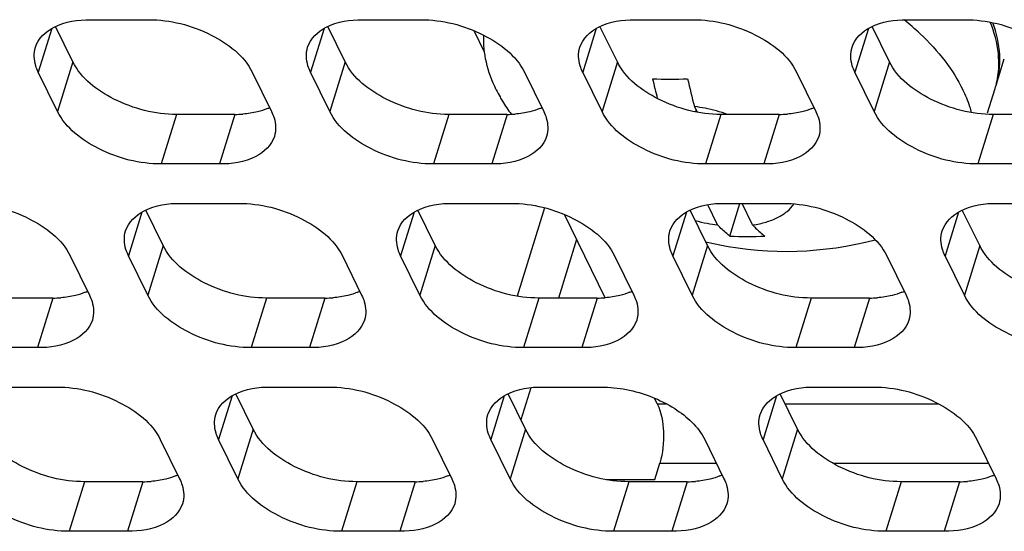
# Model space of a CAD drawing. Header units: millimetres. Extents: x 0 to 420, y 0 to 297.
# Tile 96 of 180: x 161.34 to 168.34, y 136.55 to 140.18. Entities that reach past the tile are written whole.
import ezdxf

# ---------------------------------------------------------------- set-up
doc = ezdxf.new("R2010")
doc.units = ezdxf.units.MM
doc.header["$LTSCALE"] = 23.1
doc.layers.get('0').update_dxf_attribs({"linetype": 'CONTINUOUS'})
doc.layers.add('ASSI', color=7, linetype='CONTINUOUS')

msp = doc.modelspace()

# ---------------------------------------------------------------- linework, layer by layer
at = {"color": 7, "linetype": 'CONTINUOUS'}
for p, q in [((168.283012, 139.716299), (168.341108, 139.904297)), ((168.222542, 139.520618), (168.27575, 139.692799)), ((166.139873, 139.563875), (166.158966, 139.524967)), ((166.148956, 139.526627), (166.152509, 139.538125)), ((166.304009, 138.722632), (166.233608, 138.866094)), ((166.390587, 138.643515), (166.46256, 138.87642)), ((166.552695, 138.722632), (166.477227, 138.87642))]:
    msp.add_line(p, q, dxfattribs=at)
for centre, radius, start, end in [((166.340376, 138.59874), 2.041334, 46.6173543, 50.8201354), ((169.88833, 140.668703), 4.147059, 192.6231783, 194.616938), ((165.965855, 142.203791), 2.444543, 267.0843551, 272.9156449), ((170.130824, 140.667902), 4.140842, 192.63109, 195.463182), ((167.709849, 139.867595), 0.592282, 345.2185076, 346.7911543), ((165.698749, 140.158851), 1.078031, 206.1493721, 209.2061116), ((167.711567, 139.867133), 0.590503, 342.8262507, 343.8304979), ((167.719301, 139.890526), 0.590021, 341.4386817, 342.8308622), ((167.711056, 139.86728), 0.591034, 343.8306634, 345.2182412), ((165.997995, 138.442316), 1.130497, 78.940236, 82.7903386), ((165.986344, 138.381477), 1.192441, 70.9725792, 78.9515983), ((166.456053, 139.898011), 1.185269, 254.7582642, 258.9569941), ((166.447735, 139.855686), 1.142134, 258.9598563, 262.7707183), ((166.790268, 140.982357), 2.447105, 258.6524262, 284.9678534), ((166.51493, 141.123337), 2.482938, 267.1294794, 272.8705206), ((166.790541, 140.983603), 2.448381, 256.4965433, 258.6519075)]:
    msp.add_arc(centre, radius, start, end, dxfattribs=at)
for points, knots in [([(168.286461, 139.732258), (168.302497, 139.80058), (168.3099, 139.950132), (168.270068, 140.093366), (168.241081, 140.163943)], [0, 0, 0, 0, 0.4791126, 1, 1, 1, 1]), ([(168.283029, 139.716356), (168.293609, 139.750599), (168.308646, 139.821974), (168.31302, 139.972968), (168.286446, 140.086942), (168.259113, 140.159994)], [0, 0, 0, 0, 0.23821344, 0.48157279, 1, 1, 1, 1]), ([(167.742502, 140.082347), (167.806482, 140.021738), (167.920605, 139.897703), (168.011766, 139.755296), (168.046876, 139.683749)], [0, 0, 0, 0, 0.52512024, 1, 1, 1, 1]), ([(164.731057, 139.683749), (164.700455, 139.746108), (164.653394, 139.871936), (164.639995, 140.00633), (164.643422, 140.069826)], [0, 0, 0, 0, 0.52207888, 1, 1, 1, 1]), ([(168.108724, 139.52241), (168.105018, 139.535894), (168.088311, 139.59108), (168.066111, 139.644554), (168.046876, 139.683749)], [0, 0, 0, 0, 0.24259359, 1, 1, 1, 1]), ([(164.757768, 139.632823), (164.763567, 139.622437), (164.787995, 139.580257), (164.815009, 139.539588), (164.836616, 139.509744)], [0, 0, 0, 0, 0.24404455, 1, 1, 1, 1]), ([(166.552695, 138.722632), (166.584776, 138.727257), (166.645629, 138.740071), (166.728767, 138.772071), (166.797441, 138.815304), (166.833393, 138.852522), (166.847575, 138.872313)], [0, 0, 0, 0, 0.28689061, 0.54819117, 0.7844914, 1, 1, 1, 1]), ([(166.390587, 138.643515), (166.38316, 138.649281), (166.352776, 138.673928), (166.324438, 138.701056), (166.304009, 138.722632)], [0, 0, 0, 0, 0.24038176, 1, 1, 1, 1]), ([(166.552695, 138.722632), (166.559687, 138.715247), (166.587057, 138.687303), (166.616409, 138.661265), (166.639274, 138.643515)], [0, 0, 0, 0, 0.25999877, 1, 1, 1, 1])]:
    msp.add_open_spline(points, degree=3, knots=knots, dxfattribs=at)
at = {"layer": 'ASSI', "color": 7, "linetype": 'CONTINUOUS'}
for p, q in [((161.846362, 140.181801), (162.260839, 140.181801)), ((163.78059, 140.181801), (164.195067, 140.181801)), ((165.714818, 140.181801), (166.129295, 140.181801)), ((167.649046, 140.181801), (168.063524, 140.181801)), ((161.722949, 139.881608), (161.599253, 140.133673)), ((163.657177, 139.881608), (163.533482, 140.133673)), ((164.648144, 139.952095), (164.57455, 140.102062)), ((165.591405, 139.881608), (165.46771, 140.133673)), ((167.525633, 139.881608), (167.401938, 140.133673)), ((161.614019, 139.529111), (161.47675, 139.808835)), ((162.996501, 139.808835), (163.13377, 139.529111)), ((163.548247, 139.529111), (163.410978, 139.808835)), ((164.930729, 139.808835), (165.067998, 139.529111)), ((165.482475, 139.529111), (165.345207, 139.808835)), ((166.864957, 139.808835), (167.002226, 139.529111)), ((167.416703, 139.529111), (167.279435, 139.808835)), ((162.873088, 139.508642), (162.458611, 139.508642)), ((164.807316, 139.508642), (164.392839, 139.508642)), ((166.741544, 139.508642), (166.327067, 139.508642)), ((168.675772, 139.508642), (168.261295, 139.508642)), ((162.764158, 139.156145), (162.349681, 139.156145)), ((164.698386, 139.156145), (164.283909, 139.156145)), ((166.632615, 139.156145), (166.218137, 139.156145)), ((168.566843, 139.156145), (168.152365, 139.156145)), ((162.363537, 138.576227), (162.239841, 138.828292)), ((162.48695, 138.87642), (162.901427, 138.87642)), ((164.297765, 138.576227), (164.174069, 138.828292)), ((164.421178, 138.87642), (164.835655, 138.87642)), ((165.07298, 138.844875), (164.879048, 138.21731)), ((166.231993, 138.576227), (166.108298, 138.828292)), ((166.355406, 138.87642), (166.769883, 138.87642)), ((168.166221, 138.576227), (168.042526, 138.828292)), ((168.289634, 138.87642), (168.704111, 138.87642)), ((165.50526, 138.205475), (165.215138, 138.796681)), ((161.702861, 138.503454), (161.84013, 138.22373)), ((162.254607, 138.22373), (162.117338, 138.503454)), ((163.637089, 138.503454), (163.774358, 138.22373)), ((164.188835, 138.22373), (164.051566, 138.503454)), ((165.571317, 138.503454), (165.708586, 138.22373)), ((166.123063, 138.22373), (165.985794, 138.503454)), ((167.505545, 138.503454), (167.642814, 138.22373)), ((168.057291, 138.22373), (167.920023, 138.503454)), ((161.579448, 138.203261), (161.164971, 138.203261)), ((163.513676, 138.203261), (163.099199, 138.203261)), ((165.447904, 138.203261), (165.033427, 138.203261)), ((167.382132, 138.203261), (166.967655, 138.203261)), ((161.470518, 137.850764), (161.056041, 137.850764)), ((163.404746, 137.850764), (162.990269, 137.850764)), ((165.338974, 137.850764), (164.924497, 137.850764)), ((167.273202, 137.850764), (166.858725, 137.850764)), ((161.19331, 137.571039), (161.607787, 137.571039)), ((163.127538, 137.571039), (163.542015, 137.571039)), ((165.061766, 137.571039), (165.476243, 137.571039)), ((166.995994, 137.571039), (167.410471, 137.571039)), ((163.004125, 137.270846), (162.880429, 137.522911)), ((164.938353, 137.270846), (164.814657, 137.522911)), ((165.875005, 137.452015), (165.855726, 137.4913)), ((166.872581, 137.270846), (166.748885, 137.522911)), ((162.343449, 137.198073), (162.480718, 136.918349)), ((162.895195, 136.918349), (162.757926, 137.198073)), ((164.277677, 137.198073), (164.414946, 136.918349)), ((164.829423, 136.918349), (164.692154, 137.198073)), ((166.211905, 137.198073), (166.349174, 136.918349)), ((166.763651, 136.918349), (166.626382, 137.198073)), ((168.146133, 137.198073), (168.283402, 136.918349)), ((165.857588, 136.913035), (165.893897, 137.030534)), ((162.220036, 136.89788), (161.805558, 136.89788)), ((164.154264, 136.89788), (163.739787, 136.89788)), ((165.512971, 136.913035), (165.857588, 136.913035)), ((166.088492, 136.89788), (165.674015, 136.89788)), ((168.02272, 136.89788), (167.608243, 136.89788)), ((162.111106, 136.545383), (161.696629, 136.545383)), ((164.045334, 136.545383), (163.630857, 136.545383)), ((165.979562, 136.545383), (165.565085, 136.545383)), ((167.91379, 136.545383), (167.499313, 136.545383))]:
    msp.add_line(p, q, dxfattribs=at)
at = {"layer": 'ASSI', "color": 9, "linetype": 'CONTINUOUS'}
for p, q in [((161.572796, 140.11964), (161.47675, 139.808835)), ((163.507024, 140.11964), (163.410978, 139.808835)), ((165.441253, 140.11964), (165.345207, 139.808835)), ((167.375481, 140.11964), (167.279435, 139.808835)), ((161.722949, 139.881608), (161.614019, 139.529111)), ((163.657177, 139.881608), (163.548247, 139.529111)), ((165.591405, 139.881608), (165.482475, 139.529111)), ((167.525633, 139.881608), (167.416703, 139.529111)), ((162.458611, 139.508642), (162.349681, 139.156145)), ((162.873088, 139.508642), (162.764158, 139.156145)), ((164.392839, 139.508642), (164.283909, 139.156145)), ((164.807316, 139.508642), (164.698386, 139.156145)), ((166.327067, 139.508642), (166.218137, 139.156145)), ((166.741544, 139.508642), (166.632615, 139.156145)), ((168.261295, 139.508642), (168.152365, 139.156145)), ((162.213384, 138.81426), (162.117338, 138.503454)), ((164.147612, 138.81426), (164.051566, 138.503454)), ((166.08184, 138.81426), (165.985794, 138.503454)), ((168.016069, 138.81426), (167.920023, 138.503454)), ((162.363537, 138.576227), (162.254607, 138.22373)), ((164.297765, 138.576227), (164.188835, 138.22373)), ((166.231993, 138.576227), (166.123063, 138.22373)), ((168.166221, 138.576227), (168.057291, 138.22373)), ((161.579448, 138.203261), (161.470518, 137.850764)), ((163.099199, 138.203261), (162.990269, 137.850764)), ((163.513676, 138.203261), (163.404746, 137.850764)), ((165.033427, 138.203261), (164.924497, 137.850764)), ((165.447904, 138.203261), (165.338974, 137.850764)), ((166.967655, 138.203261), (166.858725, 137.850764)), ((167.382132, 138.203261), (167.273202, 137.850764)), ((162.853972, 137.508879), (162.757926, 137.198073)), ((164.7882, 137.508879), (164.692154, 137.198073)), ((166.722428, 137.508879), (166.626382, 137.198073)), ((165.875005, 137.452015), (165.938698, 137.452015)), ((166.783676, 137.452015), (167.872926, 137.452015)), ((163.004125, 137.270846), (162.895195, 136.918349)), ((164.938353, 137.270846), (164.829423, 136.918349)), ((166.872581, 137.270846), (166.763651, 136.918349)), ((165.893897, 137.030534), (166.294121, 137.030534)), ((167.121436, 137.030534), (168.22835, 137.030534)), ((161.805558, 136.89788), (161.696629, 136.545383)), ((162.220036, 136.89788), (162.111106, 136.545383)), ((163.739787, 136.89788), (163.630857, 136.545383)), ((164.154264, 136.89788), (164.045334, 136.545383)), ((165.674015, 136.89788), (165.565085, 136.545383)), ((166.088492, 136.89788), (165.979562, 136.545383)), ((167.608243, 136.89788), (167.499313, 136.545383)), ((168.02272, 136.89788), (167.91379, 136.545383))]:
    msp.add_line(p, q, dxfattribs=at)
at = {"layer": 'ASSI', "color": 3, "linetype": 'CONTINUOUS'}
for p, q in [((165.301797, 138.620091), (165.172986, 138.203261)), ((164.975946, 137.565639), (164.905523, 137.337748))]:
    msp.add_line(p, q, dxfattribs=at)
at = {"layer": 'ASSI', "color": 7, "linetype": 'CONTINUOUS'}
for centre, radius, start, end in [((162.948438, 139.925676), 0.407276, 292.495016, 294.9920115), ((164.882666, 139.925676), 0.407276, 292.495016, 294.9920115), ((166.816894, 139.925676), 0.407276, 292.495016, 294.9920115), ((162.87354, 140.279066), 0.770424, 269.9663934, 274.2651484), ((164.807768, 140.279066), 0.770424, 269.9663934, 274.2651484), ((166.741996, 140.279066), 0.770424, 269.9663934, 274.2651484), ((161.5799, 138.973685), 0.770424, 269.9663934, 274.2651484), ((161.654798, 138.620295), 0.407276, 292.495016, 294.9920115), ((163.514128, 138.973685), 0.770424, 269.9663934, 274.2651484), ((163.589026, 138.620295), 0.407276, 292.495016, 294.9920115), ((165.448356, 138.973685), 0.770424, 269.9663934, 274.2651484), ((165.523254, 138.620295), 0.407276, 292.495016, 294.9920115), ((167.382584, 138.973685), 0.770424, 269.9663934, 274.2651484), ((167.457482, 138.620295), 0.407276, 292.495016, 294.9920115), ((162.295386, 137.314914), 0.407276, 292.495016, 294.9920115), ((164.229614, 137.314914), 0.407276, 292.495016, 294.9920115), ((166.163842, 137.314914), 0.407276, 292.495016, 294.9920115), ((168.09807, 137.314914), 0.407276, 292.495016, 294.9920115), ((162.220488, 137.668304), 0.770424, 269.9663934, 274.2651484), ((164.154716, 137.668304), 0.770424, 269.9663934, 274.2651484), ((166.088944, 137.668304), 0.770424, 269.9663934, 274.2651484), ((168.023172, 137.668304), 0.770424, 269.9663934, 274.2651484)]:
    msp.add_arc(centre, radius, start, end, dxfattribs=at)
for points, knots in [([(161.456153, 139.986047), (161.475394, 140.04824), (161.602393, 140.163945), (161.758822, 140.181801), (161.846362, 140.181801)], [0, 0, 0, 0, 0.42649912, 1, 1, 1, 1]), ([(162.260839, 140.181801), (162.413373, 140.181801), (162.694486, 140.110734), (162.9388, 139.926419), (162.996501, 139.808835)], [0, 0, 0, 0, 0.53801512, 1, 1, 1, 1]), ([(163.390381, 139.986047), (163.409622, 140.04824), (163.536621, 140.163945), (163.69305, 140.181801), (163.78059, 140.181801)], [0, 0, 0, 0, 0.42649912, 1, 1, 1, 1]), ([(164.195067, 140.181801), (164.347601, 140.181801), (164.628714, 140.110734), (164.873028, 139.926419), (164.930729, 139.808835)], [0, 0, 0, 0, 0.53801512, 1, 1, 1, 1]), ([(165.324609, 139.986047), (165.34385, 140.04824), (165.470849, 140.163945), (165.627278, 140.181801), (165.714818, 140.181801)], [0, 0, 0, 0, 0.42649912, 1, 1, 1, 1]), ([(166.129295, 140.181801), (166.281829, 140.181801), (166.562942, 140.110734), (166.807256, 139.926419), (166.864957, 139.808835)], [0, 0, 0, 0, 0.53801512, 1, 1, 1, 1]), ([(167.258837, 139.986047), (167.278078, 140.04824), (167.405077, 140.163945), (167.561506, 140.181801), (167.649046, 140.181801)], [0, 0, 0, 0, 0.42649912, 1, 1, 1, 1]), ([(168.063524, 140.181801), (168.216057, 140.181801), (168.49717, 140.110734), (168.741484, 139.926419), (168.799185, 139.808835)], [0, 0, 0, 0, 0.53801512, 1, 1, 1, 1]), ([(161.47675, 139.808835), (161.469485, 139.823641), (161.446647, 139.879273), (161.44322, 139.944245), (161.456153, 139.986047)], [0, 0, 0, 0, 0.2737353, 1, 1, 1, 1]), ([(163.410978, 139.808835), (163.403713, 139.823641), (163.380875, 139.879273), (163.377449, 139.944245), (163.390381, 139.986047)], [0, 0, 0, 0, 0.2737353, 1, 1, 1, 1]), ([(165.345207, 139.808835), (165.337941, 139.823641), (165.315103, 139.879273), (165.311677, 139.944245), (165.324609, 139.986047)], [0, 0, 0, 0, 0.2737353, 1, 1, 1, 1]), ([(167.279435, 139.808835), (167.272169, 139.823641), (167.249331, 139.879273), (167.245905, 139.944245), (167.258837, 139.986047)], [0, 0, 0, 0, 0.2737353, 1, 1, 1, 1]), ([(162.458611, 139.508642), (162.306077, 139.508642), (162.024964, 139.579709), (161.78065, 139.764025), (161.722949, 139.881608)], [0, 0, 0, 0, 0.53801512, 1, 1, 1, 1]), ([(164.392839, 139.508642), (164.240305, 139.508642), (163.959192, 139.579709), (163.714879, 139.764025), (163.657177, 139.881608)], [0, 0, 0, 0, 0.53801512, 1, 1, 1, 1]), ([(166.327067, 139.508642), (166.174533, 139.508642), (165.89342, 139.579709), (165.649107, 139.764025), (165.591405, 139.881608)], [0, 0, 0, 0, 0.53801512, 1, 1, 1, 1]), ([(168.261295, 139.508642), (168.108761, 139.508642), (167.827648, 139.579709), (167.583335, 139.764025), (167.525633, 139.881608)], [0, 0, 0, 0, 0.53801512, 1, 1, 1, 1]), ([(162.349681, 139.156145), (162.197147, 139.156145), (161.916034, 139.227212), (161.671721, 139.411528), (161.614019, 139.529111)], [0, 0, 0, 0, 0.53801512, 1, 1, 1, 1]), ([(163.13377, 139.529111), (163.141035, 139.514305), (163.163873, 139.458674), (163.1673, 139.393701), (163.154367, 139.351899)], [0, 0, 0, 0, 0.2737353, 1, 1, 1, 1]), ([(164.283909, 139.156145), (164.131375, 139.156145), (163.850262, 139.227212), (163.605949, 139.411528), (163.548247, 139.529111)], [0, 0, 0, 0, 0.53801512, 1, 1, 1, 1]), ([(165.067998, 139.529111), (165.075263, 139.514305), (165.098102, 139.458674), (165.101528, 139.393701), (165.088595, 139.351899)], [0, 0, 0, 0, 0.2737353, 1, 1, 1, 1]), ([(166.218137, 139.156145), (166.065603, 139.156145), (165.78449, 139.227212), (165.540177, 139.411528), (165.482475, 139.529111)], [0, 0, 0, 0, 0.53801512, 1, 1, 1, 1]), ([(167.002226, 139.529111), (167.009492, 139.514305), (167.03233, 139.458674), (167.035756, 139.393701), (167.022823, 139.351899)], [0, 0, 0, 0, 0.2737353, 1, 1, 1, 1]), ([(168.152365, 139.156145), (167.999832, 139.156145), (167.718719, 139.227212), (167.474405, 139.411528), (167.416703, 139.529111)], [0, 0, 0, 0, 0.53801512, 1, 1, 1, 1]), ([(163.154367, 139.351899), (163.135126, 139.289706), (163.008128, 139.174002), (162.851698, 139.156145), (162.764158, 139.156145)], [0, 0, 0, 0, 0.42649912, 1, 1, 1, 1]), ([(165.088595, 139.351899), (165.069354, 139.289706), (164.942356, 139.174002), (164.785926, 139.156145), (164.698386, 139.156145)], [0, 0, 0, 0, 0.42649912, 1, 1, 1, 1]), ([(167.022823, 139.351899), (167.003582, 139.289706), (166.876584, 139.174002), (166.720154, 139.156145), (166.632615, 139.156145)], [0, 0, 0, 0, 0.42649912, 1, 1, 1, 1]), ([(160.967199, 138.87642), (161.119733, 138.87642), (161.400846, 138.805353), (161.645159, 138.621038), (161.702861, 138.503454)], [0, 0, 0, 0, 0.53801512, 1, 1, 1, 1]), ([(162.096741, 138.680666), (162.115982, 138.742859), (162.242981, 138.858564), (162.39941, 138.87642), (162.48695, 138.87642)], [0, 0, 0, 0, 0.42649912, 1, 1, 1, 1]), ([(162.901427, 138.87642), (163.053961, 138.87642), (163.335074, 138.805353), (163.579387, 138.621038), (163.637089, 138.503454)], [0, 0, 0, 0, 0.53801512, 1, 1, 1, 1]), ([(164.030969, 138.680666), (164.05021, 138.742859), (164.177209, 138.858564), (164.333638, 138.87642), (164.421178, 138.87642)], [0, 0, 0, 0, 0.42649912, 1, 1, 1, 1]), ([(164.835655, 138.87642), (164.988189, 138.87642), (165.269302, 138.805353), (165.513616, 138.621038), (165.571317, 138.503454)], [0, 0, 0, 0, 0.53801512, 1, 1, 1, 1]), ([(165.965197, 138.680666), (165.984438, 138.742859), (166.111437, 138.858564), (166.267866, 138.87642), (166.355406, 138.87642)], [0, 0, 0, 0, 0.42649912, 1, 1, 1, 1]), ([(166.769883, 138.87642), (166.922417, 138.87642), (167.20353, 138.805353), (167.447844, 138.621038), (167.505545, 138.503454)], [0, 0, 0, 0, 0.53801512, 1, 1, 1, 1]), ([(167.899425, 138.680666), (167.918666, 138.742859), (168.045665, 138.858564), (168.202094, 138.87642), (168.289634, 138.87642)], [0, 0, 0, 0, 0.42649912, 1, 1, 1, 1]), ([(162.117338, 138.503454), (162.110073, 138.51826), (162.087235, 138.573892), (162.083808, 138.638865), (162.096741, 138.680666)], [0, 0, 0, 0, 0.2737353, 1, 1, 1, 1]), ([(164.051566, 138.503454), (164.044301, 138.51826), (164.021463, 138.573892), (164.018036, 138.638865), (164.030969, 138.680666)], [0, 0, 0, 0, 0.2737353, 1, 1, 1, 1]), ([(165.985794, 138.503454), (165.978529, 138.51826), (165.955691, 138.573892), (165.952265, 138.638865), (165.965197, 138.680666)], [0, 0, 0, 0, 0.2737353, 1, 1, 1, 1]), ([(167.920023, 138.503454), (167.912757, 138.51826), (167.889919, 138.573892), (167.886493, 138.638865), (167.899425, 138.680666)], [0, 0, 0, 0, 0.2737353, 1, 1, 1, 1]), ([(163.099199, 138.203261), (162.946665, 138.203261), (162.665552, 138.274328), (162.421238, 138.458644), (162.363537, 138.576227)], [0, 0, 0, 0, 0.53801512, 1, 1, 1, 1]), ([(165.033427, 138.203261), (164.880893, 138.203261), (164.59978, 138.274328), (164.355467, 138.458644), (164.297765, 138.576227)], [0, 0, 0, 0, 0.53801512, 1, 1, 1, 1]), ([(166.967655, 138.203261), (166.815121, 138.203261), (166.534008, 138.274328), (166.289695, 138.458644), (166.231993, 138.576227)], [0, 0, 0, 0, 0.53801512, 1, 1, 1, 1]), ([(168.901883, 138.203261), (168.749349, 138.203261), (168.468236, 138.274328), (168.223923, 138.458644), (168.166221, 138.576227)], [0, 0, 0, 0, 0.53801512, 1, 1, 1, 1]), ([(161.84013, 138.22373), (161.847395, 138.208924), (161.870233, 138.153293), (161.87366, 138.08832), (161.860727, 138.046518)], [0, 0, 0, 0, 0.2737353, 1, 1, 1, 1]), ([(162.990269, 137.850764), (162.837735, 137.850764), (162.556622, 137.921831), (162.312309, 138.106147), (162.254607, 138.22373)], [0, 0, 0, 0, 0.53801512, 1, 1, 1, 1]), ([(163.774358, 138.22373), (163.781623, 138.208924), (163.804461, 138.153293), (163.807888, 138.08832), (163.794955, 138.046518)], [0, 0, 0, 0, 0.2737353, 1, 1, 1, 1]), ([(164.924497, 137.850764), (164.771963, 137.850764), (164.49085, 137.921831), (164.246537, 138.106147), (164.188835, 138.22373)], [0, 0, 0, 0, 0.53801512, 1, 1, 1, 1]), ([(165.708586, 138.22373), (165.715851, 138.208924), (165.738689, 138.153293), (165.742116, 138.08832), (165.729183, 138.046518)], [0, 0, 0, 0, 0.2737353, 1, 1, 1, 1]), ([(166.858725, 137.850764), (166.706191, 137.850764), (166.425078, 137.921831), (166.180765, 138.106147), (166.123063, 138.22373)], [0, 0, 0, 0, 0.53801512, 1, 1, 1, 1]), ([(167.642814, 138.22373), (167.650079, 138.208924), (167.672918, 138.153293), (167.676344, 138.08832), (167.663411, 138.046518)], [0, 0, 0, 0, 0.2737353, 1, 1, 1, 1]), ([(168.792953, 137.850764), (168.640419, 137.850764), (168.359306, 137.921831), (168.114993, 138.106147), (168.057291, 138.22373)], [0, 0, 0, 0, 0.53801512, 1, 1, 1, 1]), ([(161.860727, 138.046518), (161.841486, 137.984325), (161.714487, 137.868621), (161.558058, 137.850764), (161.470518, 137.850764)], [0, 0, 0, 0, 0.42649912, 1, 1, 1, 1]), ([(163.794955, 138.046518), (163.775714, 137.984325), (163.648715, 137.868621), (163.492286, 137.850764), (163.404746, 137.850764)], [0, 0, 0, 0, 0.42649912, 1, 1, 1, 1]), ([(165.729183, 138.046518), (165.709942, 137.984325), (165.582944, 137.868621), (165.426514, 137.850764), (165.338974, 137.850764)], [0, 0, 0, 0, 0.42649912, 1, 1, 1, 1]), ([(167.663411, 138.046518), (167.64417, 137.984325), (167.517172, 137.868621), (167.360742, 137.850764), (167.273202, 137.850764)], [0, 0, 0, 0, 0.42649912, 1, 1, 1, 1]), ([(161.607787, 137.571039), (161.760321, 137.571039), (162.041434, 137.499972), (162.285747, 137.315657), (162.343449, 137.198073)], [0, 0, 0, 0, 0.53801512, 1, 1, 1, 1]), ([(162.737329, 137.375285), (162.75657, 137.437478), (162.883568, 137.553183), (163.039998, 137.571039), (163.127538, 137.571039)], [0, 0, 0, 0, 0.42649912, 1, 1, 1, 1]), ([(163.542015, 137.571039), (163.694549, 137.571039), (163.975662, 137.499972), (164.219975, 137.315657), (164.277677, 137.198073)], [0, 0, 0, 0, 0.53801512, 1, 1, 1, 1]), ([(164.671557, 137.375285), (164.690798, 137.437478), (164.817797, 137.553183), (164.974226, 137.571039), (165.061766, 137.571039)], [0, 0, 0, 0, 0.42649912, 1, 1, 1, 1]), ([(166.605785, 137.375285), (166.625026, 137.437478), (166.752025, 137.553183), (166.908454, 137.571039), (166.995994, 137.571039)], [0, 0, 0, 0, 0.42649912, 1, 1, 1, 1]), ([(167.410471, 137.571039), (167.563005, 137.571039), (167.844118, 137.499972), (168.088432, 137.315657), (168.146133, 137.198073)], [0, 0, 0, 0, 0.53801512, 1, 1, 1, 1]), ([(165.655975, 137.552785), (165.776511, 137.528948), (165.989557, 137.447989), (166.167007, 137.289566), (166.211905, 137.198073)], [0, 0, 0, 0, 0.54660978, 1, 1, 1, 1]), ([(165.875005, 137.452015), (165.905159, 137.390568), (165.926861, 137.245342), (165.91576, 137.101281), (165.893897, 137.030534)], [0, 0, 0, 0, 0.48034481, 1, 1, 1, 1]), ([(162.757926, 137.198073), (162.750661, 137.212879), (162.727823, 137.268511), (162.724396, 137.333484), (162.737329, 137.375285)], [0, 0, 0, 0, 0.2737353, 1, 1, 1, 1]), ([(164.692154, 137.198073), (164.684889, 137.212879), (164.662051, 137.268511), (164.658624, 137.333484), (164.671557, 137.375285)], [0, 0, 0, 0, 0.2737353, 1, 1, 1, 1]), ([(166.626382, 137.198073), (166.619117, 137.212879), (166.596279, 137.268511), (166.592852, 137.333484), (166.605785, 137.375285)], [0, 0, 0, 0, 0.2737353, 1, 1, 1, 1]), ([(161.805558, 136.89788), (161.653025, 136.89788), (161.371912, 136.968948), (161.127598, 137.153263), (161.069897, 137.270846)], [0, 0, 0, 0, 0.53801512, 1, 1, 1, 1]), ([(163.739787, 136.89788), (163.587253, 136.89788), (163.30614, 136.968948), (163.061826, 137.153263), (163.004125, 137.270846)], [0, 0, 0, 0, 0.53801512, 1, 1, 1, 1]), ([(165.674015, 136.89788), (165.521481, 136.89788), (165.240368, 136.968948), (164.996054, 137.153263), (164.938353, 137.270846)], [0, 0, 0, 0, 0.53801512, 1, 1, 1, 1]), ([(167.608243, 136.89788), (167.455709, 136.89788), (167.174596, 136.968948), (166.930283, 137.153263), (166.872581, 137.270846)], [0, 0, 0, 0, 0.53801512, 1, 1, 1, 1]), ([(161.696629, 136.545383), (161.544095, 136.545383), (161.262982, 136.61645), (161.018668, 136.800766), (160.960967, 136.918349)], [0, 0, 0, 0, 0.53801512, 1, 1, 1, 1]), ([(162.480718, 136.918349), (162.487983, 136.903543), (162.510821, 136.847912), (162.514247, 136.782939), (162.501315, 136.741137)], [0, 0, 0, 0, 0.2737353, 1, 1, 1, 1]), ([(163.630857, 136.545383), (163.478323, 136.545383), (163.19721, 136.61645), (162.952896, 136.800766), (162.895195, 136.918349)], [0, 0, 0, 0, 0.53801512, 1, 1, 1, 1]), ([(164.414946, 136.918349), (164.422211, 136.903543), (164.445049, 136.847912), (164.448476, 136.782939), (164.435543, 136.741137)], [0, 0, 0, 0, 0.2737353, 1, 1, 1, 1]), ([(165.565085, 136.545383), (165.412551, 136.545383), (165.131438, 136.61645), (164.887125, 136.800766), (164.829423, 136.918349)], [0, 0, 0, 0, 0.53801512, 1, 1, 1, 1]), ([(166.349174, 136.918349), (166.356439, 136.903543), (166.379277, 136.847912), (166.382704, 136.782939), (166.369771, 136.741137)], [0, 0, 0, 0, 0.2737353, 1, 1, 1, 1]), ([(167.499313, 136.545383), (167.346779, 136.545383), (167.065666, 136.61645), (166.821353, 136.800766), (166.763651, 136.918349)], [0, 0, 0, 0, 0.53801512, 1, 1, 1, 1]), ([(168.283402, 136.918349), (168.290667, 136.903543), (168.313506, 136.847912), (168.316932, 136.782939), (168.303999, 136.741137)], [0, 0, 0, 0, 0.2737353, 1, 1, 1, 1]), ([(162.501315, 136.741137), (162.482074, 136.678944), (162.355075, 136.56324), (162.198646, 136.545383), (162.111106, 136.545383)], [0, 0, 0, 0, 0.42649912, 1, 1, 1, 1]), ([(164.435543, 136.741137), (164.416302, 136.678944), (164.289303, 136.56324), (164.132874, 136.545383), (164.045334, 136.545383)], [0, 0, 0, 0, 0.42649912, 1, 1, 1, 1]), ([(166.369771, 136.741137), (166.35053, 136.678944), (166.223531, 136.56324), (166.067102, 136.545383), (165.979562, 136.545383)], [0, 0, 0, 0, 0.42649912, 1, 1, 1, 1]), ([(168.303999, 136.741137), (168.284758, 136.678944), (168.15776, 136.56324), (168.00133, 136.545383), (167.91379, 136.545383)], [0, 0, 0, 0, 0.42649912, 1, 1, 1, 1])]:
    msp.add_open_spline(points, degree=3, knots=knots, dxfattribs=at)
for points in [[(163.034904, 139.526896), (163.000813, 139.518531), (162.965842, 139.513408), (162.930838, 139.510776)], [(163.104263, 139.549388), (163.08181, 139.540083), (163.058509, 139.532689), (163.034904, 139.526896)], [(164.969132, 139.526896), (164.935041, 139.518531), (164.90007, 139.513408), (164.865066, 139.510776)], [(165.038492, 139.549388), (165.016038, 139.540083), (164.992737, 139.532689), (164.969132, 139.526896)], [(166.903361, 139.526896), (166.86927, 139.518531), (166.834298, 139.513408), (166.799294, 139.510776)], [(166.97272, 139.549388), (166.950266, 139.540083), (166.926965, 139.532689), (166.903361, 139.526896)], [(161.741264, 138.221515), (161.707173, 138.21315), (161.672202, 138.208027), (161.637198, 138.205395)], [(161.810623, 138.244007), (161.78817, 138.234702), (161.764869, 138.227308), (161.741264, 138.221515)], [(163.675492, 138.221515), (163.641401, 138.21315), (163.60643, 138.208027), (163.571426, 138.205395)], [(163.744851, 138.244007), (163.722398, 138.234702), (163.699097, 138.227308), (163.675492, 138.221515)], [(165.60972, 138.221515), (165.575629, 138.21315), (165.540658, 138.208027), (165.505654, 138.205395)], [(165.679079, 138.244007), (165.656626, 138.234702), (165.633325, 138.227308), (165.60972, 138.221515)], [(167.543948, 138.221515), (167.509857, 138.21315), (167.474886, 138.208027), (167.439882, 138.205395)], [(167.613308, 138.244007), (167.590854, 138.234702), (167.567553, 138.227308), (167.543948, 138.221515)], [(165.476243, 137.571039), (165.536462, 137.571039), (165.5969, 137.564468), (165.655975, 137.552785)], [(162.451211, 136.938626), (162.428758, 136.929321), (162.405457, 136.921927), (162.381852, 136.916134)], [(164.385439, 136.938626), (164.362986, 136.929321), (164.339685, 136.921927), (164.31608, 136.916134)], [(166.319667, 136.938626), (166.297214, 136.929321), (166.273913, 136.921927), (166.250308, 136.916134)], [(168.253895, 136.938626), (168.231442, 136.929321), (168.208141, 136.921927), (168.184536, 136.916134)], [(162.381852, 136.916134), (162.347761, 136.907769), (162.31279, 136.902646), (162.277786, 136.900014)], [(164.31608, 136.916134), (164.281989, 136.907769), (164.247018, 136.902646), (164.212014, 136.900014)], [(166.250308, 136.916134), (166.216217, 136.907769), (166.181246, 136.902646), (166.146242, 136.900014)], [(168.184536, 136.916134), (168.150445, 136.907769), (168.115474, 136.902646), (168.08047, 136.900014)]]:
    msp.add_open_spline(points, degree=3, dxfattribs=at)

doc.saveas('drawing.dxf')
